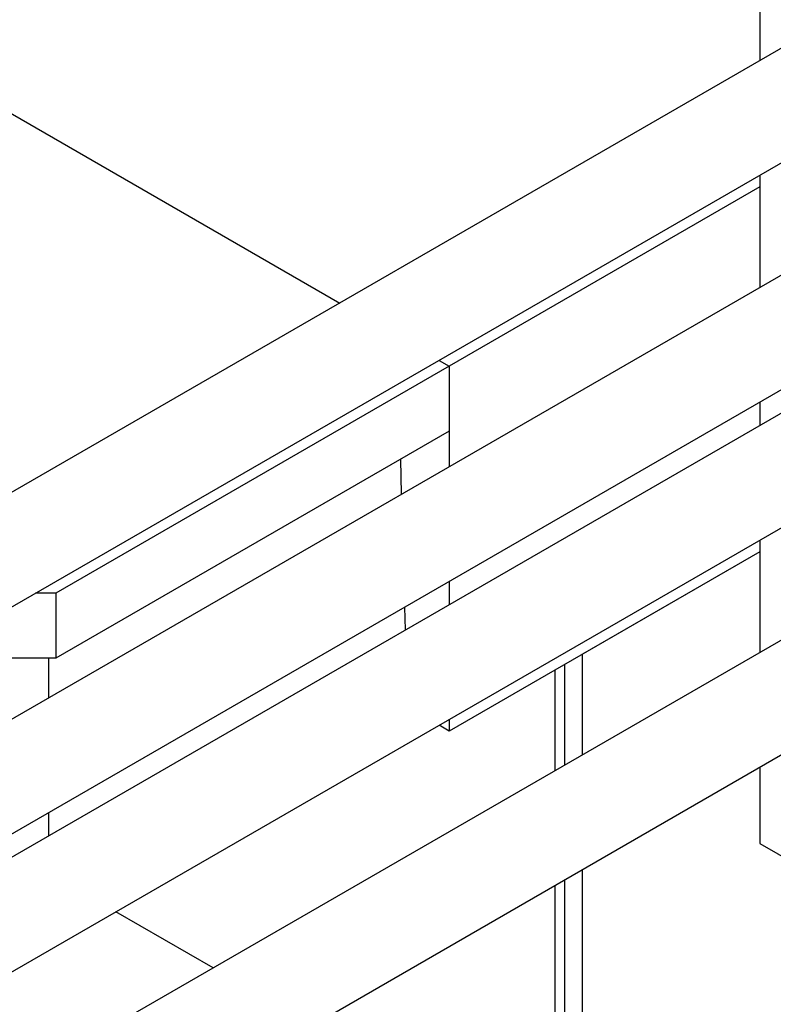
# Model space of a CAD drawing. Header units: millimetres. Extents: x 0 to 25230, y 0 to 17820.
# Tile 28 of 214: x 7427 to 7578, y 9798 to 9996. Entities that reach past the tile are written whole.
import ezdxf

# ---------------------------------------------------------------- set-up
doc = ezdxf.new("R2010")
doc.units = ezdxf.units.MM
doc.linetypes.add('SLD-Sólida', pattern=[0])
doc.layers.add('REFERÊNCIAS', color=9, linetype='SLD-Sólida')

msp = doc.modelspace()

# ---------------------------------------------------------------- linework, layer by layer
at = {"color": 7, "linetype": 'SLD-Sólida', "lineweight": 25, "ltscale": 30}
for p, q in [((7575.64, 10075.34), (7575.64, 9988.09)), ((7606.52, 10005.92), (7352.14, 9859.07)), ((7362.14, 9841.75), (7616.52, 9988.6)), ((7646.12, 9983.06), (7356.39, 9815.8)), ((7366.38, 9798.48), (7656.12, 9965.74)), ((7575.64, 9965), (7575.64, 9942.37)), ((7606.52, 9932.43), (7352.14, 9785.58)), ((7575.64, 9919.28), (7575.64, 9914.6)), ((7362.14, 9768.26), (7616.52, 9915.11)), ((7646.12, 9909.57), (7352.14, 9739.86)), ((7362.14, 9722.54), (7656.12, 9892.25)), ((7575.64, 9891.51), (7575.64, 9868.89)), ((7575.64, 9845.79), (7575.64, 9830.38)), ((7575.64, 9830.38), (7591.19, 9821.4))]:
    msp.add_line(p, q, dxfattribs=at)
at = {"layer": 'REFERÊNCIAS', "linetype": 'SLD-Sólida', "lineweight": 25, "ltscale": 30}
for p, q in [((7357.65, 10016.24), (7491.02, 9939.25)), ((7357.65, 10016.24), (7491.02, 9939.25)), ((7575.64, 9962.65), (7513.06, 9926.52)), ((7511.02, 9927.7), (7513.06, 9926.52)), ((7511.02, 9927.7), (7513.06, 9926.52)), ((7513.06, 9926.52), (7433.86, 9880.8)), ((7513.06, 9926.52), (7513.06, 9906.25)), ((7513.06, 9926.52), (7513.06, 9913.46)), ((7513.06, 9913.46), (7433.86, 9867.74)), ((7503.5, 9900.73), (7503.3, 9907.83)), ((7575.64, 9889.16), (7513.06, 9853.03)), ((7575.64, 9889.16), (7539.93, 9868.55)), ((7513.06, 9883.15), (7513.06, 9878.48)), ((7433.86, 9880.8), (7429.79, 9880.8)), ((7433.86, 9880.8), (7433.86, 9867.74)), ((7504.28, 9873.41), (7504.15, 9878.01)), ((7433.86, 9867.74), (7407.16, 9867.74)), ((7432.45, 9859.71), (7432.45, 9867.74)), ((7539.93, 9848.27), (7539.93, 9868.55)), ((7534.32, 9865.31), (7534.32, 9845.03)), ((7536.37, 9846.22), (7536.37, 9866.49)), ((7513.06, 9855.38), (7513.06, 9853.03)), ((7513.06, 9853.03), (7511.02, 9854.21)), ((7432.45, 9831.94), (7432.45, 9836.62)), ((7539.93, 8895.23), (7539.93, 9825.18)), ((7534.32, 9821.94), (7534.32, 9700.31)), ((7536.37, 9699.13), (7536.37, 9823.12)), ((7465.54, 9805.33), (7445.95, 9816.64))]:
    msp.add_line(p, q, dxfattribs=at)

doc.saveas('drawing.dxf')
